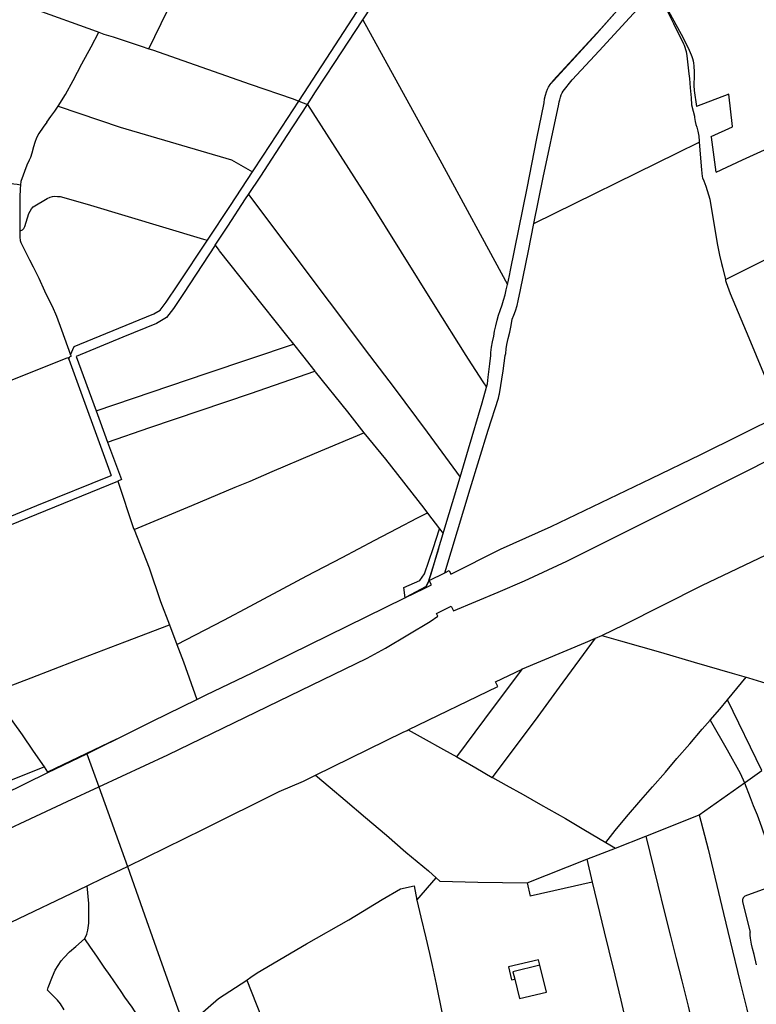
# Model space of a CAD drawing. Header units: inches. Extents: x 210911 to 224988, y 571697 to 586201.
# Tile 12 of 256: x 212792 to 213456, y 573739 to 574627. Entities that reach past the tile are written whole.
import ezdxf

# ---------------------------------------------------------------- set-up
doc = ezdxf.new("R2010")
doc.units = ezdxf.units.IN
doc.header["$MEASUREMENT"] = 0

msp = doc.modelspace()

# ---------------------------------------------------------------- linework, layer by layer
for points in [[(213101.77, 574626.404), (213117.449, 574650.313), (213125.364, 574662.818), (213134.22, 574676.585), (213143.15, 574690.251), (213147.321, 574695.625), (213151.036, 574700.604), (213152.814, 574702.657), (213154.638, 574704.409), (213170.94, 574713.701), (213187.468, 574723.064), (213209.897, 574736.153), (213236.737, 574751.886), (213275.622, 574774.514), (213314.731, 574797.139), (213346.712, 574815.831), (213373.566, 574831.304)], [(212908.834, 574600.386), (212941.872, 574668.515), (212970.841, 574729.082), (212978.975, 574745.144)], [(213043.877, 574553.129), (213048.382, 574560.089), (213080.888, 574609.969), (213111.561, 574657.27), (213135.73, 574694.751), (213142.063, 574704.874), (213143.717, 574707.129), (213144.275, 574707.745)], [(213256.022, 574442.611), (213264.34, 574484.09), (213278.36, 574550.2), (213278.82, 574552.31), (213279.35, 574554.32), (213279.84, 574556.68), (213280.53, 574558.71), (213281.39, 574560.53), (213282.46, 574562.13), (213290.51, 574572.23), (213314.69, 574598.4), (213359.3, 574647.17), (213361.78, 574650.01), (213365.993, 574654.572)], [(213367.03, 574652.778), (213381.88, 574623.029), (213390.846, 574604.773), (213391.333, 574603.517), (213393.353, 574597.992), (213393.987, 574594.008), (213395.648, 574577.854)], [(213367.03, 574652.778), (213372.36, 574643.56), (213390.46, 574610.32), (213396.03, 574599.13), (213397.86, 574594.94), (213398.47, 574593.38), (213399.02, 574591.48), (213399.57, 574589.47), (213399.99, 574587.23), (213400.24, 574584.91), (213400.42, 574579.07), (213400.39, 574575.96), (213400.32, 574572.95), (213400.23, 574570.48), (213400.3, 574567.33), (213400.58, 574562.61), (213402.497, 574548.223)], [(213338.076, 574642.652), (213316.167, 574618.304), (213273.471, 574571.572)], [(213273.523, 574571.39), (213312.71, 574614.21), (213338.076, 574642.652)], [(212804.33, 574636.55), (212861.36, 574616.3), (212863.803, 574615.328)], [(213051.88, 574549.92), (213059.178, 574561.324), (213076.402, 574587.839), (213094.794, 574615.765), (213101.77, 574626.404)], [(213101.77, 574626.404), (213166.3, 574508.87), (213171.12, 574500), (213232.174, 574387.802)], [(212826.98, 574548.622), (212833.659, 574558.927), (212840.398, 574571.745), (212848.354, 574586.648), (212856.63, 574602.013), (212863.803, 574615.328)], [(212863.803, 574615.328), (212868.144, 574613.602), (212876.542, 574610.941), (212885.635, 574608.089), (212901.94, 574602.768), (212908.834, 574600.386)], [(212908.834, 574600.386), (212912.21, 574599.22), (213000, 574568.29)], [(213395.648, 574577.854), (213396.21, 574573.43), (213396.84, 574565.12), (213397.62, 574556.08), (213398.174, 574549.785)], [(213000, 574568.29), (213038.86, 574555.14), (213043.877, 574553.129)], [(213232.174, 574387.802), (213233.09, 574391.5), (213234.02, 574395.73), (213234.94, 574400.58), (213249.82, 574474.63), (213258.747, 574519.443), (213265.14, 574551.58), (213265.6, 574555.02), (213266.29, 574558.37), (213267.21, 574561.54), (213268.2, 574563.83), (213269.18, 574565.78), (213270.73, 574568.15), (213271.5, 574569.18), (213271.555, 574569.24)], [(213273.471, 574571.572), (213271.555, 574569.24)], [(213271.555, 574569.24), (213273.523, 574571.39)], [(213435.076, 574530.348), (213431.581, 574559.319), (213402.497, 574548.223)], [(213002.242, 574489.366), (213003.299, 574490.989), (213018.501, 574514.104), (213038.863, 574545.381), (213043.877, 574553.129)], [(213009.628, 574485.53), (213033.561, 574522.036), (213051.88, 574549.92)], [(213043.877, 574553.129), (213051.88, 574549.92)], [(213051.88, 574549.92), (213105.82, 574465.52), (213166.66, 574368.09), (213194.549, 574323.76), (213196.8, 574320.37), (213209.87, 574299.82), (213213.221, 574295.126)], [(213398.174, 574549.785), (213399.627, 574543.986), (213400.656, 574539.473), (213400.719, 574538.296), (213401.406, 574534.585), (213402.105, 574532.102), (213402.98, 574529.59), (213403.794, 574525.98), (213404.672, 574521.467), (213405.025, 574516.835), (213405.095, 574516.002)], [(212816.892, 574534.237), (212820.289, 574539.135), (212823.913, 574544.177), (212826.98, 574548.622)], [(212826.98, 574548.622), (212882.79, 574529.63), (212983.34, 574500), (213002.242, 574489.366)], [(213420.401, 574489.061), (213444.2, 574500), (213520.65, 574535.12), (213539.01, 574541.73)], [(212816.892, 574534.237), (212813.57, 574529.528), (212809.665, 574523.759), (212807.408, 574519.958), (212805.912, 574515.84), (212804.852, 574511.943), (212803.365, 574506.226), (212802.158, 574502.36), (212800.994, 574499.836), (212798.898, 574495.341), (212793.371, 574480.541), (212793.07, 574477.615)], [(213415.967, 574520.562), (213415.887, 574521.132), (213435.121, 574529.979), (213435.076, 574530.348)], [(213256.022, 574442.611), (213385.439, 574506.597), (213405.095, 574516.002)], [(213405.095, 574516.002), (213407.189, 574491.244), (213407.63, 574485.038), (213408.083, 574483.865), (213409.216, 574481.295), (213410.906, 574476.353), (213413.528, 574468.566), (213414.518, 574464.743)], [(213420.401, 574489.061), (213415.967, 574520.562)], [(212961.601, 574427.663), (212982.373, 574458.866), (213002.242, 574489.366)], [(212769.337, 574483.294), (212772.233, 574482.318), (212775.152, 574481.417), (212778.094, 574480.591), (212781.057, 574479.842), (212784.038, 574479.169), (212787.035, 574478.573), (212790.046, 574478.055), (212793.07, 574477.615)], [(212998.639, 574468.829), (213009.628, 574485.53)], [(212793.07, 574477.615), (212792.712, 574474.13), (212792.593, 574466.619), (212792.572, 574457.351), (212792.471, 574450.463), (212792.424, 574442.982), (212792.435, 574435.889)], [(212804.51, 574457.654), (212817.21, 574465.16), (212819.88, 574466.45), (212822.02, 574467.09), (212823.94, 574467.3), (212826.4, 574467.19), (212828.85, 574466.98), (212853.22, 574460.14), (212958.04, 574428.62), (212961.601, 574427.663)], [(212968.43, 574423.064), (212979.989, 574440.182), (212996.051, 574464.896), (212998.639, 574468.829)], [(212998.639, 574468.829), (213107.73, 574323.7), (213129.86, 574294.5), (213159.66, 574254.61), (213189.564, 574214.064)], [(213414.518, 574464.743), (213419.59, 574433.76), (213421.61, 574423.04), (213423.39, 574414.28), (213425.2, 574406.56), (213426.093, 574403.486)], [(212792.435, 574435.889), (212792.85, 574436.001), (212794.76, 574437.034), (212795.945, 574438.198), (212796.836, 574440.042), (212800.561, 574451.761), (212802.921, 574455.866), (212804.51, 574457.654)], [(213175.708, 574127.762), (213198.48, 574203.4), (213214.77, 574256.3), (213224.09, 574285.11), (213224.74, 574288.23), (213224.88, 574289), (213228.3, 574309.99), (213230.04, 574323.7), (213230.52, 574325.6), (213231.06, 574329.56), (213231.67, 574333.51), (213232.73, 574339.06), (213234.12, 574344.76), (213235.32, 574350.83), (213236.49, 574356.56), (213237.73, 574359.94), (213239.32, 574363.99), (213240.8, 574368.7), (213241.87, 574372.91), (213243.84, 574382.98), (213251.13, 574418.22), (213256.022, 574442.611)], [(212792.435, 574435.889), (212792.439, 574433.405), (212792.489, 574430.262), (212792.782, 574427.444), (212793.346, 574425.501), (212794.752, 574422.636), (212801.261, 574409.905), (212804.351, 574403.772), (212809.431, 574393.322), (212814.77, 574382.127), (212819.81, 574371.601), (212821.484, 574368.181), (212825.366, 574359.003), (212830.098, 574346.776), (212838.232, 574324.347)], [(212863.583, 573934.522), (212926.03, 573963.55), (213015.74, 574007.06), (213105.48, 574050.73), (213122.06, 574059.86), (213162.31, 574083.73), (213169.26, 574088.65), (213168.19, 574090.89), (213181.38, 574097.49), (213183.34, 574093.44), (213223.77, 574110.35), (213247.56, 574120.43), (213285.55, 574138.33), (213375.1, 574183.02), (213453.09, 574222.2), (213552.94, 574273.89), (213640.67, 574322.75), (213712.49, 574362.78), (213814.09, 574424.32), (213839.592, 574439.775)], [(212841.437, 574331.83), (212881.62, 574348.359), (212913.333, 574361.13), (212919.113, 574364.529), (212924.399, 574371.659), (212934.784, 574387.371), (212961.601, 574427.663)], [(212968.43, 574423.064), (212939.969, 574379.648), (212931.004, 574366.199), (212924.757, 574357.902), (212918.826, 574354.303), (212915.56, 574352.432), (212885.376, 574340.148), (212843.261, 574322.918), (212861.139, 574273.906)], [(212968.43, 574423.064), (212971.75, 574418.65), (212972.18, 574417.96), (213000, 574383.03)], [(213428.578, 574392.204), (213477.91, 574416.88), (213479.625, 574417.829)], [(213426.093, 574403.486), (213428.578, 574392.204)], [(213428.578, 574392.204), (213428.704, 574391.183), (213429.18, 574389.52)], [(213429.18, 574389.52), (213432.99, 574379.47), (213449.69, 574339.46), (213456.28, 574323.7), (213478.651, 574270.059)], [(213000, 574383.03), (213034.23, 574340.19), (213039.209, 574333.913)], [(213213.221, 574295.126), (213214.05, 574298.23), (213214.83, 574304.08), (213216.08, 574316.3), (213217.04, 574323.7), (213217.21, 574326.49), (213217.83, 574331.27), (213218.57, 574336.11), (213219.69, 574341.06), (213220.57, 574345.51), (213221.62, 574350.45), (213222.95, 574355.47), (213224.14, 574359.92), (213225.59, 574364.27), (213227.36, 574369.45), (213228.67, 574373.58), (213230.09, 574378.47), (213231.01, 574383.02), (213232.174, 574387.802)], [(212838.232, 574324.347), (212841.437, 574331.83)], [(212861.139, 574273.906), (212961.338, 574307.812), (213039.209, 574333.913)], [(213039.209, 574333.913), (213047.31, 574323.7), (213058.416, 574309.575)], [(212772.805, 574296.47), (212785.44, 574301.63), (212835.81, 574321.98), (212836.49, 574320.28)], [(212836.49, 574320.28), (212837.507, 574322.654), (212838.66, 574323.112)], [(212836.49, 574320.28), (212874.7, 574215.586)], [(212838.232, 574324.347), (212838.66, 574323.112)], [(212871.553, 574245.594), (212909.74, 574258.7), (213000.399, 574289.302), (213058.416, 574309.575)], [(213058.416, 574309.575), (213058.86, 574309.01), (213087.95, 574272.82), (213102.76, 574253.92)], [(213189.564, 574214.064), (213197.08, 574239.38), (213209.43, 574280.92), (213213.221, 574295.126)], [(212861.139, 574273.906), (212864.849, 574263.735), (212871.553, 574245.594)], [(213181.06, 574126.58), (213225.77, 574148.97), (213271.47, 574169.33), (213316.49, 574191.09), (213361.59, 574212.67), (213406.61, 574234.43), (213478.651, 574270.059)], [(212895.48, 574166.632), (212947.49, 574188.36), (212986.6, 574204.79), (213000, 574210.45), (213020, 574219.03), (213058.28, 574235.33), (213102.76, 574253.92)], [(213102.76, 574253.92), (213122.07, 574230.33), (213156.57, 574186.01), (213159.98, 574181.34)], [(212871.553, 574245.594), (212884.077, 574211.702), (212880.67, 574210.313)], [(212379.571, 574013.617), (212497.224, 574062.029), (212560.678, 574087.931), (212639.721, 574120.225), (212683.465, 574137.473), (212754.2, 574166.589), (212807.864, 574188.326), (212874.7, 574215.586)], [(213174.191, 574163.174), (213175.71, 574168.3), (213186.57, 574203.98), (213189.564, 574214.064)], [(212631.631, 574109.015), (212662.969, 574121.571), (212687.59, 574131.308), (212742.512, 574153.985), (212880.67, 574210.313)], [(212880.67, 574210.313), (212895.04, 574167.75), (212895.48, 574166.632)], [(212934.046, 574063.107), (212976.29, 574085.08), (213000, 574097.53), (213016.42, 574106.19), (213021.32, 574109.15), (213051.11, 574124.86), (213083.06, 574141.62), (213112.57, 574156.99), (213132.54, 574167.57), (213151.06, 574177.37), (213158.68, 574181.14), (213159.4, 574181.35), (213159.77, 574181.38), (213159.98, 574181.34)], [(213159.98, 574181.34), (213170.818, 574167.486)], [(213317.095, 574071.086), (213317.84, 574071.4), (213337.12, 574080.82), (213407.29, 574116.14), (213471.77, 574146.91), (213542.458, 574178.548)], [(213157.323, 574126.652), (213165.01, 574149.54), (213170.966, 574167.297)], [(213170.818, 574167.486), (213170.966, 574167.297)], [(213170.966, 574167.297), (213174.191, 574163.174)], [(212895.48, 574166.632), (212909.1, 574132.03), (212919.4, 574101.9), (212927.458, 574080.783)], [(213170.09, 574149.33), (213174.191, 574163.174)], [(213158.744, 574115.489), (213158.86, 574115.64), (213161.36, 574120.36), (213163.38, 574126.68), (213170.09, 574149.33)], [(213170.09, 574149.33), (213160.742, 574119.343), (213158.744, 574115.489)], [(213138.544, 574114.323), (213153.188, 574120.737), (213157.323, 574126.652)], [(213161.654, 574120.762), (213175.708, 574127.762)], [(213175.708, 574127.762), (213179.557, 574129.679)], [(213179.557, 574129.679), (213181.06, 574126.58)], [(213139.817, 574105.139), (213138.544, 574114.323)], [(213158.69, 574115.419), (213140.181, 574105.318)], [(213157.099, 574113.625), (213163.576, 574116.805), (213161.654, 574120.762)], [(213157.099, 574113.625), (213158.23, 574114.82), (213158.69, 574115.419)], [(213158.69, 574115.419), (213158.744, 574115.489)], [(213002, 574037.471), (213139.628, 574105.047)], [(213139.628, 574105.047), (213139.817, 574105.139)], [(213139.817, 574105.139), (213140.181, 574105.318)], [(213140.181, 574105.318), (213157.099, 574113.625)], [(212767.743, 574019.671), (212802.59, 574033.01), (212842.83, 574048.6), (212886.99, 574065.43), (212927.458, 574080.783)], [(212927.458, 574080.783), (212934.046, 574063.107)], [(213311.39, 574068.682), (213317.095, 574071.086)], [(213317.095, 574071.086), (213334.11, 574066.2), (213370.21, 574056.13), (213400.42, 574047.15), (213434.62, 574037.23), (213447.475, 574033.421)], [(212934.046, 574063.107), (212939.87, 574047.48), (212952.06, 574013.56)], [(213218.578, 573942.992), (213259.761, 573998.014), (213278.937, 574024.569), (213311.39, 574068.682)], [(213245.749, 574041.024), (213302.581, 574064.971), (213311.39, 574068.682)], [(212952.06, 574013.56), (212960.472, 574017.684), (213002, 574037.471)], [(213142.572, 573986.075), (213223.51, 574025.29), (213221.48, 574029.48), (213245.36, 574040.86), (213245.749, 574041.024)], [(213186.529, 573961.593), (213211.795, 573995.58), (213245.749, 574041.024)], [(213430.59, 574013.229), (213447.475, 574033.421)], [(213447.475, 574033.421), (213449.4, 574032.85), (213476.77, 574024.62), (213500.33, 574018.26), (213505.55, 574016.79), (213511.3, 574015.26), (213520.62, 574012.34), (213540.854, 574006.586)], [(212911.997, 573993.92), (212952.06, 574013.56)], [(213414.868, 573994.846), (213423.487, 574004.734), (213430.59, 574013.229)], [(213461.383, 573949.515), (213430.59, 574013.229)], [(212779.332, 574002.858), (212794.479, 573981.691), (212804.612, 573966.821), (212814.272, 573952.671)], [(212879.615, 573977.775), (212911.997, 573993.92)], [(213407.754, 573986.684), (213414.868, 573994.846)], [(213414.868, 573994.846), (213430.096, 573967.902), (213441.818, 573947.049), (213445.744, 573938.283)], [(213059.184, 573945.08), (213138.02, 573983.87)], [(213138.02, 573983.87), (213141.587, 573985.598)], [(213141.587, 573985.598), (213142.572, 573986.075)], [(213142.572, 573986.075), (213156.213, 573978.672), (213174.505, 573968.478), (213186.529, 573961.593)], [(213320.875, 573884.576), (213329.245, 573895.378), (213339.467, 573907.687), (213352.381, 573922.753), (213362.827, 573934.787), (213374.596, 573948), (213384.967, 573960.084), (213396.46, 573973.547), (213407.754, 573986.684)], [(212879.615, 573977.775), (212817.521, 573947.912)], [(212852.767, 573964.546), (212867.31, 573971.64), (212879.615, 573977.775)], [(212817.807, 573947.492), (212852.767, 573964.546)], [(212852.767, 573964.546), (212863.583, 573934.522)], [(213186.529, 573961.593), (213190.045, 573959.58), (213203.633, 573951.903), (213218.248, 573943.177), (213218.578, 573942.992)], [(212560.271, 573851.605), (212625.684, 573877.699), (212699.023, 573906.816), (212814.272, 573952.671)], [(212619.54, 573860.81), (212642.561, 573867.047), (212665.05, 573874.996), (212687.13, 573884.86), (212732.24, 573906.42), (212777.44, 573927.8), (212817.807, 573947.492)], [(212814.272, 573952.671), (212817.521, 573947.912)], [(212817.521, 573947.912), (212817.807, 573947.492)], [(213026.13, 573930.4), (213048.29, 573939.72), (213059.184, 573945.08)], [(213059.184, 573945.08), (213072.23, 573934.097), (213085.652, 573922.616), (213104.23, 573907.068), (213123.06, 573891.07), (213140.587, 573875.82), (213160.869, 573858.975), (213167.926, 573852.526)], [(213445.744, 573938.283), (213446.692, 573938.954), (213461.383, 573949.515)], [(213218.578, 573942.992), (213230.81, 573936.123), (213246.324, 573927.675), (213261.988, 573918.676), (213284.36, 573905.964), (213301.127, 573896.217), (213320.875, 573884.576)], [(213405.104, 573909.496), (213445.744, 573938.283)], [(213445.744, 573938.283), (213450.875, 573925.047), (213453.715, 573917.797), (213457.132, 573909.272), (213461.229, 573898.622), (213465.153, 573887.02), (213466.686, 573882.594)], [(212613.88, 573819.56), (212653.94, 573837.65), (212744.87, 573879.22), (212835.14, 573921.3), (212863.583, 573934.522)], [(212863.583, 573934.522), (212889.375, 573862.924)], [(212958.06, 573896.45), (213026.13, 573930.4)], [(213356.818, 573890.172), (213371.408, 573895.915), (213405.104, 573909.496)], [(213405.104, 573909.496), (213412.99, 573878.323), (213426.96, 573820.296), (213433.063, 573795.342), (213441.761, 573759.298), (213447.882, 573734.044), (213452.157, 573716.118)], [(212889.375, 573862.924), (212958.06, 573896.45)], [(213320.875, 573884.576), (213329.573, 573879.448)], [(213329.573, 573879.448), (213356.818, 573890.172)], [(213356.818, 573890.172), (213367.733, 573845.898), (213373.449, 573822.604), (213379.103, 573799.887), (213383.863, 573780.692), (213389.283, 573759.781), (213395.009, 573736.862), (213404.605, 573695.252)], [(213303.78, 573869.283), (213313.773, 573873.229), (213329.573, 573879.448)], [(213249.901, 573848.011), (213303.78, 573869.283)], [(213303.78, 573869.283), (213308.638, 573848.793)], [(212853.088, 573845.364), (212868.02, 573852.5), (212889.375, 573862.924)], [(212889.375, 573862.924), (212903.034, 573824.462), (212915.357, 573789.431), (212933.541, 573738.726), (212941.314, 573717.202)], [(213150.334, 573832.449), (213167.926, 573852.526)], [(213167.926, 573852.526), (213171.24, 573849.498)], [(213171.24, 573849.498), (213205.508, 573848.808), (213249.901, 573848.011)], [(213249.901, 573848.011), (213252.698, 573836.02)], [(213308.638, 573848.793), (213283.308, 573843.047), (213252.736, 573836.029), (213252.698, 573836.02)], [(213308.638, 573848.793), (213319.281, 573803.916), (213323.535, 573786.684), (213328.857, 573764.725), (213334.217, 573742.264), (213339.833, 573718.948), (213344.799, 573697.872), (213352.331, 573666.723)], [(213478.018, 573847.787), (213471.776, 573845.528), (213446.253, 573836.11), (213445.413, 573835.454), (213444.617, 573834.572), (213444.297, 573833.704), (213443.979, 573832.911), (213443.984, 573830.96), (213451.034, 573803.648)], [(212688.13, 573765.08), (212777.79, 573809.38), (212853.088, 573845.364)], [(212850.728, 573797.65), (212851.969, 573799.637), (212852.938, 573801.869), (212853.656, 573805.306), (212854.558, 573811.766), (212854.717, 573819.741), (212854.613, 573829.572), (212853.088, 573845.364)], [(213006.429, 573766.776), (213050.998, 573793.08), (213089.037, 573814.774), (213119.097, 573833.128), (213135.666, 573842.737), (213148.083, 573845.361), (213150.334, 573832.449)], [(213150.334, 573832.449), (213153.934, 573817.07), (213158.491, 573798.576), (213161.759, 573784.331), (213164.245, 573773.411), (213167.951, 573756.835), (213173.12, 573730.066)], [(213456.7, 573774.214), (213454.497, 573783.324), (213453.192, 573788.851), (213452.271, 573792.649), (213451.586, 573796.299), (213451.177, 573798.327), (213451.02, 573800.85), (213451.003, 573802.241), (213451.034, 573803.648)], [(212832.527, 573733.52), (212829.153, 573738.984), (212826.266, 573742.228), (212821.289, 573747.263), (212817.337, 573751.305), (212818.052, 573753.829), (212822.003, 573763.473), (212824.437, 573769.265), (212829.598, 573777.622), (212832.396, 573780.848), (212837.145, 573785.748), (212843.014, 573790.783), (212850.728, 573797.65)], [(212850.728, 573797.65), (212855.966, 573790.123), (212861.496, 573781.811), (212868.287, 573772.096), (212873.543, 573764.528), (212883.381, 573750.154), (212886.935, 573744.921), (212893.304, 573736.083), (212899.875, 573726.047), (212905.047, 573718.931), (212910.553, 573710.97), (212911.886, 573708.778), (212919.851, 573696.314), (212928.856, 573683.503), (212933.582, 573675.597), (212941.046, 573665.246), (212948.588, 573653.922), (212952.604, 573648.227), (212960.516, 573636.609)], [(213261.396, 573773.704), (213260.238, 573778.53), (213233.001, 573772.208), (213235.719, 573760.5), (213238.709, 573761.194)], [(213261.396, 573773.704), (213237.105, 573767.882), (213238.709, 573761.194)], [(213242.918, 573743.641), (213267.214, 573749.458), (213261.396, 573773.704)], [(212941.314, 573717.202), (212971.43, 573743.69), (212997.013, 573760.356)], [(212997.013, 573760.356), (212997.51, 573760.68), (213000.603, 573763.127)], [(212997.013, 573760.356), (213014.559, 573716.108), (213030.393, 573676.073), (213024.664, 573674.374)], [(213000.603, 573763.127), (213006.429, 573766.776)], [(213238.709, 573761.194), (213242.918, 573743.641)]]:
    msp.add_lwpolyline(points)

doc.saveas('drawing.dxf')
